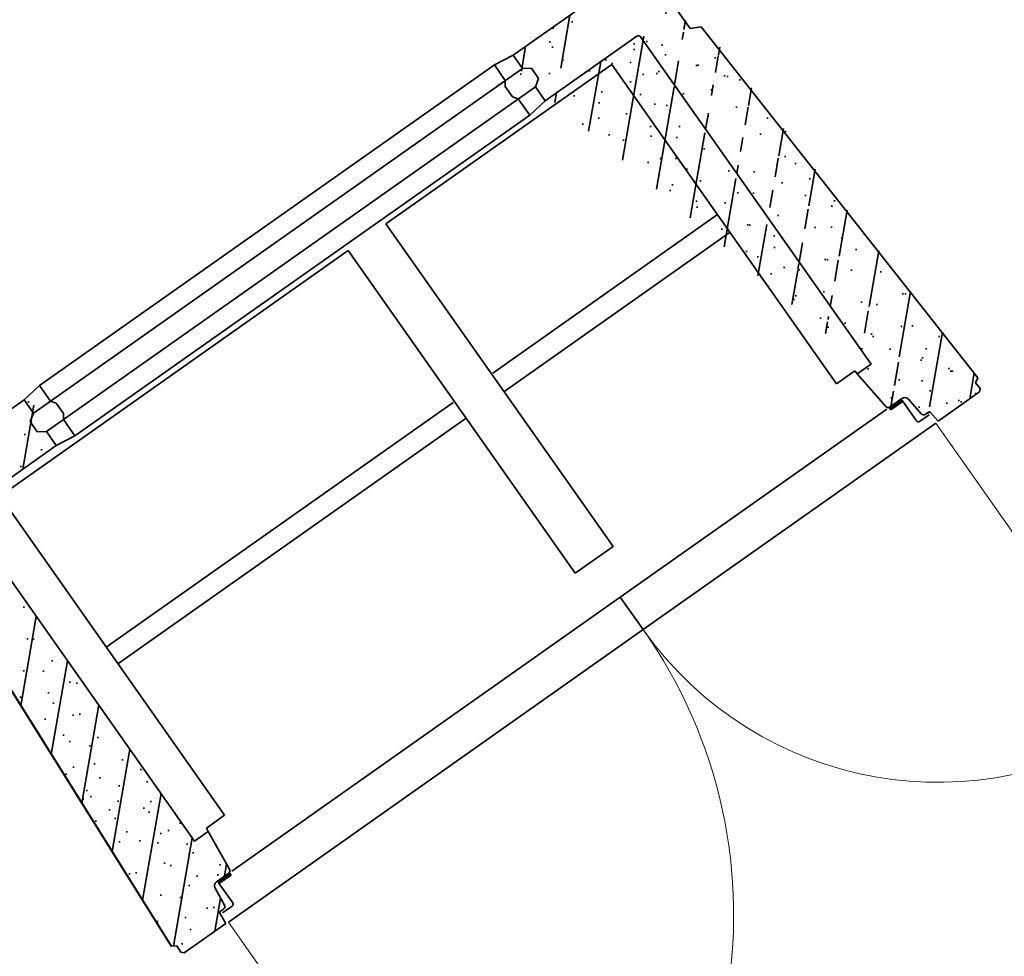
# Model space of a CAD drawing. Header units: metres. Extents: x 150385 to 171486, y 478588 to 485023.
# Tile 137 of 256: x 151121.44 to 151123.41, y 483966.02 to 483967.9. Entities that reach past the tile are written whole.
import ezdxf

# ---------------------------------------------------------------- set-up
doc = ezdxf.new("R2010")
doc.units = ezdxf.units.M
doc.linetypes.add('VH-GELEIDEBAND', pattern=[6, 2, -2, 0, -2])
doc.layers.add('N-OI-KL-ET_TRAFO-S', color=1, linetype='Continuous', lineweight=35, true_color=0xff0000)
doc.layers.add('N-WE-VH-KANTOPSLUITING_ACHTERKANTBAND-G', color=7, linetype='Continuous', lineweight=5)
doc.layers.add('N-WE-VH-KANTOPSLUITING_GELEIDEBAND-ANTRACIET_40_120X250-G', color=7, linetype='VH-GELEIDEBAND', lineweight=35)

# ---------------------------------------------------------------- blocks, each defined once
blk = doc.blocks.new('Trafohuisje 20H')
at = {"true_color": 0x636466}
h = blk.add_hatch(dxfattribs=at)
h.set_pattern_fill('PREFB', color=251, scale=0.004, style=0)
h.set_pattern_definition([(45, (12.86181048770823, 3.228714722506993), (-0.05430580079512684, 0.05430580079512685), []), (17.00000000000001, (12.86181048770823, 3.228714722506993), (0.02062996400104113, 0.06386208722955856), [0, -0.06528, -0.03696, 0, -0.05376]), (47.99999999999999, (12.86181048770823, 3.228714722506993), (-0.01473246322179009, 0.06493746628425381), [0, -0.0646399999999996, 0, -0.0659199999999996, 0, -0.0531199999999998]), (71, (12.86181048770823, 3.228714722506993), (-0.03832926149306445, 0.05381045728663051), [0, -0.0639999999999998, 0, -0.3839999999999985, -0.05263999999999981])])
edge = h.paths.add_edge_path()
edge.add_spline(control_points=[(-0.8304422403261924, -0.3458808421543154), (-0.8304422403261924, -0.3456193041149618), (-0.8304010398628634, -0.3450953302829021), (-0.8302171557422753, -0.3443294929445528), (-0.8299157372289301, -0.3436017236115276), (-0.8295042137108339, -0.3429301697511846), (-0.8289927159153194, -0.3423312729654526), (-0.8283938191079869, -0.3418197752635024), (-0.8277222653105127, -0.3414082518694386), (-0.8269944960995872, -0.3411068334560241), (-0.8262286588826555, -0.3409229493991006), (-0.8257046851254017, -0.3408817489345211), (-0.825443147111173, -0.3408817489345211)], knot_values=[0, 0, 0, 0, 0.784614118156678, 1.569134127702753, 2.353574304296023, 3.137956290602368, 3.922307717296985, 4.706659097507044, 5.491040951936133, 6.275480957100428, 7.060000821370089, 7.84461486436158, 7.84461486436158, 7.84461486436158, 7.84461486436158], degree=3, periodic=0)
edge.add_line((-0.825443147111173, -0.3408817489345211), (-0.5903946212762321, -0.3408817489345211))
edge.add_line((-0.5903946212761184, -0.3408817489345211), (-0.5903946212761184, -0.3064693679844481))
edge.add_line((-0.5903946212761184, -0.3064693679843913), (-0.605540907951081, -0.2964693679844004))
edge.add_line((-0.6055409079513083, -0.2964693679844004), (-0.6055409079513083, -0.2714693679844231))
edge.add_line((-0.6055409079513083, -0.2714693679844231), (-0.5903946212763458, -0.2614693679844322))
edge.add_line((-0.5903946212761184, -0.2614693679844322), (-0.5903946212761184, -0.2289769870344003))
edge.add_line((-0.5903946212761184, -0.2289769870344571), (-0.8283717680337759, -0.2289769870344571))
edge.add_spline(control_points=[(-0.825443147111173, -0.2289769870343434), (-0.8257046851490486, -0.2289769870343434), (-0.8262286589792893, -0.2289357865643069), (-0.8269944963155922, -0.2287519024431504), (-0.8277222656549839, -0.228450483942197), (-0.8283938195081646, -0.2280389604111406), (-0.8289927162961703, -0.2275274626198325), (-0.8295042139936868, -0.2269285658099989), (-0.8299157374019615, -0.2262570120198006), (-0.8302171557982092, -0.2255292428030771), (-0.8304010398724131, -0.2247634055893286), (-0.8304422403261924, -0.2242394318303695), (-0.8304422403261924, -0.2239778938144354)], knot_values=[0, 0, 0, 0, 0.7846141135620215, 1.569134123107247, 2.353574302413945, 3.13795628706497, 3.92230771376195, 4.706659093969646, 5.491040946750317, 6.275480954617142, 7.0600008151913, 7.844614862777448, 7.844614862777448, 7.844614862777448, 7.844614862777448], degree=3, periodic=0)
edge.add_line((-0.8304422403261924, -0.2239778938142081), (-0.8304422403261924, -0.04999897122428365))
edge.add_line((-0.8304422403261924, -0.04999897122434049), (-0.8974302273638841, -0.04177388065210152))
edge.add_line((-0.8974302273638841, -0.04177388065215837), (-0.895501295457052, -0.111022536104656))
edge.add_line((-0.895501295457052, -0.1110225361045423), (-0.9321120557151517, -0.1155177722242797))
edge.add_line((-0.9321120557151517, -0.1155177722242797), (-0.9315551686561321, -0.1355100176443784))
edge.add_line((-0.9315551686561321, -0.1355100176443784), (-0.9452576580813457, -0.1371924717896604))
edge.add_line((-0.9452576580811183, -0.1371924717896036), (-0.9412801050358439, -0.2799866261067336))
edge.add_line((-0.9412801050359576, -0.2799866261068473), (-0.921394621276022, -0.2899293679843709))
edge.add_line((-0.921394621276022, -0.2899293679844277), (-0.921394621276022, -0.3899293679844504))
edge.add_line((-0.921394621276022, -0.3899293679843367), (-0.9414239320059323, -0.3999440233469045))
edge.add_line((-0.941423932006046, -0.3999440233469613), (-0.9897910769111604, -1.294736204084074))
edge.add_line((-0.9897910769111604, -1.294736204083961), (-0.9803281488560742, -1.300199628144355))
edge.add_line((-0.9803281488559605, -1.300199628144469), (-0.9811389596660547, -1.315199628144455))
edge.add_line((-0.9811389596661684, -1.315199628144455), (-0.9764092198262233, -1.319929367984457))
edge.add_line((-0.9764092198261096, -1.3199293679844), (-0.8744801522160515, -1.3199293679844))
edge.add_line((-0.8744801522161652, -1.3199293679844), (-0.8718840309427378, -1.29392936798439))
edge.add_line((-0.8718840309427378, -1.293929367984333), (-0.861168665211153, -1.293929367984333))
edge.add_arc((-0.8611686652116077, -1.287929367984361), 0.005999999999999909, 270.0000000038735, 354.2978698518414)
edge.add_line((-0.855198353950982, -1.288525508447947), (-0.8513451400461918, -1.249935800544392))
edge.add_arc((-0.8413946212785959, -1.25092936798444), 0.009999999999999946, 89.99999999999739, 174.2978698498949, ccw=False)
edge.add_line((-0.8413946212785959, -1.240929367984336), (-0.8113946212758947, -1.240929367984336))
edge.add_arc((-0.8113946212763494, -1.234929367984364), 0.005999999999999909, 270.0000000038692, 354.2978698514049)
edge.add_line((-0.805424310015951, -1.235525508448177), (-0.7967823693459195, -1.148976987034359))
edge.add_line((-0.7967823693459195, -1.148976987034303), (-0.8304422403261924, -1.148976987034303))
edge.add_line((-0.8304422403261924, -1.148976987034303), (-0.8304422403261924, -0.3429522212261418))
h = blk.add_hatch(dxfattribs=at)
h.set_pattern_fill('PREFB', color=251, scale=0.004, style=0)
h.set_pattern_definition([(45, (12.54181048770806, 3.228714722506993), (-0.05430580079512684, 0.05430580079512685), []), (17.00000000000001, (12.54181048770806, 3.228714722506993), (0.02062996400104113, 0.06386208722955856), [0, -0.06528, -0.03696, 0, -0.05376]), (47.99999999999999, (12.54181048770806, 3.228714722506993), (-0.01473246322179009, 0.06493746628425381), [0, -0.06463999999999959, 0, -0.06591999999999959, 0, -0.05311999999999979]), (71, (12.54181048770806, 3.228714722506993), (-0.03832926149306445, 0.05381045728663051), [0, -0.0639999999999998, 0, -0.3839999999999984, -0.05263999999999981])])
edge = h.paths.add_edge_path(flags=16)
edge.add_spline(control_points=[(0.8246539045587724, -0.2289769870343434), (0.8249154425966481, -0.2289769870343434), (0.8254394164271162, -0.2289357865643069), (0.8262052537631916, -0.2287519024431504), (0.8269330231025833, -0.228450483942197), (0.8276045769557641, -0.2280389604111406), (0.8282034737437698, -0.2275274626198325), (0.8287149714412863, -0.2269285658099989), (0.8291264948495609, -0.2262570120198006), (0.8294279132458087, -0.2255292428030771), (0.8296117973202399, -0.2247634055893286), (0.8296529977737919, -0.2242394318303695), (0.8296529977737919, -0.2239778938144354)], knot_values=[0, 0, 0, 0, 0.7846141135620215, 1.569134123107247, 2.353574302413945, 3.13795628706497, 3.92230771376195, 4.706659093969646, 5.491040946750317, 6.275480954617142, 7.0600008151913, 7.844614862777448, 7.844614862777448, 7.844614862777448, 7.844614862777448], degree=3, periodic=0)
edge.add_spline(control_points=[(0.8296529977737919, -0.2239778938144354), (0.8296529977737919, -0.2242394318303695), (0.8296117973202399, -0.2247634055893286), (0.8294279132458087, -0.2255292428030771), (0.8291264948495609, -0.2262570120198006), (0.8287149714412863, -0.2269285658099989), (0.8282034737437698, -0.2275274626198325), (0.8276045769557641, -0.2280389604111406), (0.8269330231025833, -0.228450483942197), (0.8262052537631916, -0.2287519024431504), (0.8254394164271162, -0.2289357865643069), (0.8249154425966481, -0.2289769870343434), (0.8246539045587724, -0.2289769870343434)], knot_values=[0, 0, 0, 0, 0.7846140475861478, 1.569133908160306, 2.353573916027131, 3.137955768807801, 3.922307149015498, 4.706658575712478, 5.491040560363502, 6.275480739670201, 7.060000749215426, 7.844614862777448, 7.844614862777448, 7.844614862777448, 7.844614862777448], degree=3, periodic=0)
edge = h.paths.add_edge_path(flags=16)
edge.add_spline(control_points=[(0.8246539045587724, -0.3408817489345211), (0.8249154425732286, -0.3408817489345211), (0.8254394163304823, -0.3409229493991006), (0.826205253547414, -0.3411068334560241), (0.8269330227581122, -0.3414082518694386), (0.8276045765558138, -0.3418197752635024), (0.8282034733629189, -0.3423312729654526), (0.8287149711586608, -0.3429301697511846), (0.8291264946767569, -0.3436017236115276), (0.8294279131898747, -0.3443294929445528), (0.8296117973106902, -0.3450953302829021), (0.8296529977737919, -0.3456193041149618), (0.8296529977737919, -0.3458808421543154)], knot_values=[0, 0, 0, 0, 0.7846140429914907, 1.569133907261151, 2.353573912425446, 3.137955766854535, 3.922307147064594, 4.706658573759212, 5.491040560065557, 6.275480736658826, 7.060000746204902, 7.84461486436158, 7.84461486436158, 7.84461486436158, 7.84461486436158], degree=3, periodic=0)
edge.add_spline(control_points=[(0.8296529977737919, -0.3458808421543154), (0.8296529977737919, -0.3456193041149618), (0.8296117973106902, -0.3450953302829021), (0.8294279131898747, -0.3443294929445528), (0.8291264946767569, -0.3436017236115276), (0.8287149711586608, -0.3429301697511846), (0.8282034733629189, -0.3423312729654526), (0.8276045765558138, -0.3418197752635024), (0.8269330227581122, -0.3414082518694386), (0.826205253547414, -0.3411068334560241), (0.8254394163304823, -0.3409229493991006), (0.8249154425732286, -0.3408817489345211), (0.8246539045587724, -0.3408817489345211)], knot_values=[0, 0, 0, 0, 0.784614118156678, 1.569134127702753, 2.353574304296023, 3.137956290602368, 3.922307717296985, 4.706659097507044, 5.491040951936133, 6.275480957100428, 7.060000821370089, 7.84461486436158, 7.84461486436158, 7.84461486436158, 7.84461486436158], degree=3, periodic=0)
edge = h.paths.add_edge_path()
edge.add_line((0.8296529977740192, -0.04999897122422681), (0.896640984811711, -0.04177388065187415))
edge.add_line((0.8947120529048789, -0.1110225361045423), (0.896640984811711, -0.04177388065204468))
edge.add_line((0.795993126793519, -1.148976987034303), (0.7952228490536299, -1.141262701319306))
edge.add_line((0.9307659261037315, -0.1355100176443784), (0.9447235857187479, -0.137223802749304))
edge.add_line((0.8947120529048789, -0.1110225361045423), (0.9313228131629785, -0.1155177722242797))
edge.add_line((0.9206053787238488, -0.3899293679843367), (0.9206053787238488, -0.289929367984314))
edge.add_line((0.9407505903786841, -0.2798567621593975), (0.9206053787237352, -0.2899293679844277))
edge.add_line((0.9408981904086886, -0.4000757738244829), (0.9206053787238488, -0.3899293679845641))
edge.add_spline(control_points=[(0.8296529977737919, -0.3458808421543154), (0.8296529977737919, -0.3456193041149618), (0.8296117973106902, -0.3450953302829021), (0.8294279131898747, -0.3443294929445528), (0.8291264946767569, -0.3436017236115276), (0.8287149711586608, -0.3429301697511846), (0.8282034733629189, -0.3423312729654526), (0.8276045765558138, -0.3418197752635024), (0.8269330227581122, -0.3414082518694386), (0.826205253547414, -0.3411068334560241), (0.8254394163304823, -0.3409229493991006), (0.8249154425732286, -0.3408817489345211), (0.8246539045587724, -0.3408817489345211)], knot_values=[0, 0, 0, 0, 0.784614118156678, 1.569134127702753, 2.353574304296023, 3.137956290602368, 3.922307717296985, 4.706659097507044, 5.491040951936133, 6.275480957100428, 7.060000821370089, 7.84461486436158, 7.84461486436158, 7.84461486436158, 7.84461486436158], degree=3, periodic=0)
edge.add_spline(control_points=[(0.8246539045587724, -0.2289769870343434), (0.8249154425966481, -0.2289769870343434), (0.8254394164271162, -0.2289357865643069), (0.8262052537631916, -0.2287519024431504), (0.8269330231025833, -0.228450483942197), (0.8276045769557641, -0.2280389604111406), (0.8282034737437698, -0.2275274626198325), (0.8287149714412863, -0.2269285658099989), (0.8291264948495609, -0.2262570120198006), (0.8294279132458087, -0.2255292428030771), (0.8296117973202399, -0.2247634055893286), (0.8296529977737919, -0.2242394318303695), (0.8296529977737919, -0.2239778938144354)], knot_values=[0, 0, 0, 0, 0.7846141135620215, 1.569134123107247, 2.353574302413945, 3.13795628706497, 3.92230771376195, 4.706659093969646, 5.491040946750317, 6.275480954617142, 7.0600008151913, 7.844614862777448, 7.844614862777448, 7.844614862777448, 7.844614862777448], degree=3, periodic=0)
edge.add_line((0.9404908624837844, -0.2799866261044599), (0.9444684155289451, -0.1371924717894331))
edge.add_line((0.8406053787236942, -1.240929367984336), (0.8106053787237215, -1.240929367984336))
edge.add_line((0.8296529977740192, -1.148976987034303), (0.7959931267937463, -1.148976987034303))
edge.add_line((0.8046350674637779, -1.235525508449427), (0.795993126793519, -1.148976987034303))
edge.add_arc((0.8106053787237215, -1.234929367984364), 0.006, 185.7021301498, 270)
edge.add_line((0.8296529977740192, -0.3458808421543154), (0.8296529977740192, -1.148976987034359))
edge.add_line((0.9307659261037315, -0.1355100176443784), (0.9313228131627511, -0.1155177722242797))
edge.add_line((0.9892504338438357, -1.294592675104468), (0.9795389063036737, -1.300199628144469))
edge.add_line((0.9803497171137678, -1.315199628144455), (0.9756199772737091, -1.319929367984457))
edge.add_line((0.9803497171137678, -1.315199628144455), (0.9795389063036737, -1.300199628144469))
edge.add_line((0.9756199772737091, -1.3199293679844), (0.8736909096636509, -1.3199293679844))
edge.add_line((0.9408976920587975, -0.4000670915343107), (0.9892508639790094, -1.294600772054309))
edge.add_line((0.9406346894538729, -0.3999440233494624), (0.9890018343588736, -1.294736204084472))
edge.add_line((0.8666053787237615, -1.298929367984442), (0.8431053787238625, -1.298929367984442))
edge.add_line((0.8683794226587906, -1.293929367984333), (0.8603794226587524, -1.293929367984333))
edge.add_line((0.8386053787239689, -1.294429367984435), (0.8386053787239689, -1.245429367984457))
edge.add_line((0.8371053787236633, -1.243929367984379), (0.8371053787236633, -1.246929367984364))
edge.add_line((0.8736909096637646, -1.3199293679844), (0.8713645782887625, -1.296631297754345))
edge.add_line((0.8544091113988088, -1.288525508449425), (0.8505558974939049, -1.249935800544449))
edge.add_arc((0.8431053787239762, -1.294429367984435), 0.004500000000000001, 180, 270)
edge.add_arc((0.8371053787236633, -1.245429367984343), 0.0015, 7.016477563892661e-15, 90)
edge.add_arc((0.8683794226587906, -1.296929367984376), 0.003, 5.702130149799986, 90)
edge.add_arc((0.8603794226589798, -1.287929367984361), 0.006, 185.7021301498, 270)
edge.add_arc((0.8406053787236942, -1.25092936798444), 0.01, 5.702130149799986, 90)
edge.add_line((0.8296529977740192, -0.04999897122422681), (0.8296529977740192, -0.2239778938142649))
edge.add_line((0.5896053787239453, -0.3408817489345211), (0.8246539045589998, -0.3408817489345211))
edge.add_line((0.8246539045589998, -0.2289769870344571), (0.5896053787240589, -0.2289769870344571))
edge.add_line((0.6047516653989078, -0.2964693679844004), (0.6047516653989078, -0.2714693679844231))
edge.add_line((0.5896053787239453, -0.2289769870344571), (0.5896053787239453, -0.2614693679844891))
edge.add_line((0.5896053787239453, -0.3064693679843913), (0.5896053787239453, -0.3408817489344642))
edge.add_line((0.5896053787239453, -0.3064693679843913), (0.6047516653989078, -0.2964693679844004))
edge.add_line((0.6047516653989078, -0.2714693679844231), (0.5896053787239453, -0.2614693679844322))
at = {"color": 251, "true_color": 0x636466}
for p, q in [((-0.825443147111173, -0.2289769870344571), (-0.6003946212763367, -0.2289769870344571)), ((-0.558394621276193, -0.2232627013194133), (-0.6003946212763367, -0.2289769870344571)), ((-0.6003946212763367, -0.2289769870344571), (-0.6003946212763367, -0.2614693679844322)), ((-0.558394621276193, -0.2232627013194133), (0.5576053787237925, -0.2232627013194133)), ((-0.558394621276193, -0.2614693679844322), (-0.558394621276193, -0.2232627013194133)), ((0.5576053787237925, -0.2232627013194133), (0.5996053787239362, -0.2289769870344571)), ((0.5576053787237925, -0.2614693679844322), (0.5576053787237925, -0.2232627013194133)), ((0.8246539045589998, -0.2289769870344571), (0.5996053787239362, -0.2289769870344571)), ((0.5996053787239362, -0.2289769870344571), (0.5996053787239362, -0.2614693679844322)), ((-0.6155409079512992, -0.2714693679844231), (-0.6003946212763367, -0.2614693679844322)), ((-0.6155409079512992, -0.2964693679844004), (-0.6155409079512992, -0.2714693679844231)), ((-0.6003946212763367, -0.2614693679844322), (0.5996053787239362, -0.2614693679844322)), ((-0.5513946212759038, -0.2711883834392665), (-0.558394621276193, -0.2614693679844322)), ((-0.5513946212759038, -0.2967503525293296), (-0.5513946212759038, -0.2711883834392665)), ((0.5506053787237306, -0.2711883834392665), (0.5576053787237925, -0.2614693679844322)), ((0.5506053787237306, -0.2967503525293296), (0.5506053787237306, -0.2711883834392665)), ((0.6147516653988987, -0.2714693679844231), (0.5996053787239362, -0.2614693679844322)), ((0.6147516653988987, -0.2964693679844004), (0.6147516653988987, -0.2714693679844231)), ((0.9206053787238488, -0.3899293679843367), (0.9206053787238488, -0.2899293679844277)), ((-0.6003946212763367, -0.3064693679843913), (-0.6155409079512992, -0.2964693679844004)), ((-0.6003946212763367, -0.3064693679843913), (0.5996053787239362, -0.3064693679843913)), ((-0.6003946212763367, -0.3064693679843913), (-0.6003946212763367, -0.3408817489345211)), ((-0.5513946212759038, -0.2967503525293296), (-0.558394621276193, -0.3064693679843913)), ((-0.558394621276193, -0.3465960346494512), (-0.558394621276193, -0.3064693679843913)), ((0.5506053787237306, -0.2967503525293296), (0.5576053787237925, -0.3064693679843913)), ((0.5576053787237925, -0.3465960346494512), (0.5576053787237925, -0.3064693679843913)), ((0.5996053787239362, -0.3064693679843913), (0.6147516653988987, -0.2964693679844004)), ((0.5996053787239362, -0.3064693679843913), (0.5996053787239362, -0.3408817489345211)), ((-0.8304422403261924, -0.3458808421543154), (-0.8304422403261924, -1.148976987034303)), ((-0.6003946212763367, -0.3408817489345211), (-0.825443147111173, -0.3408817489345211)), ((-0.558394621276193, -0.3465960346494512), (-0.6003946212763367, -0.3408817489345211)), ((0.5576053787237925, -0.3465960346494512), (-0.558394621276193, -0.3465960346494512)), ((0.5576053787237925, -0.3465960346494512), (0.5996053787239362, -0.3408817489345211)), ((0.5996053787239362, -0.3408817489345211), (0.8246539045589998, -0.3408817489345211)), ((0.8296529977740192, -0.3458808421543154), (0.8296529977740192, -1.148976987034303)), ((-0.7513946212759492, -0.3585960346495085), (-0.7513946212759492, -1.141262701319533)), ((0.1032738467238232, -0.3585960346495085), (-0.7513946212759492, -0.3585960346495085)), ((0.1032738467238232, -0.3585960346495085), (0.1032738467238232, -1.149929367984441)), ((0.7509387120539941, -0.3585960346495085), (0.1959417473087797, -0.3585960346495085)), ((0.1959417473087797, -0.3585960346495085), (0.1959417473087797, -1.149929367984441)), ((0.7506053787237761, -0.3585960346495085), (0.7506053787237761, -1.141262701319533)), ((0.9408981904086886, -0.4000757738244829), (0.9206053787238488, -0.3899293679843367)), ((-0.9416869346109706, -0.4000670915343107), (-0.9900401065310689, -1.294600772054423)), ((-0.9414239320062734, -0.3999440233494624), (-0.9897910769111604, -1.294736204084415)), ((0.9406346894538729, -0.3999440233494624), (0.9890018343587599, -1.294736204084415)), ((0.9408976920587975, -0.4000670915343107), (0.9892508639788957, -1.294600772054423)), ((-0.7513946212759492, -0.729347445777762), (0.100272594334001, -0.729347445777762)), ((0.198942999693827, -0.7265444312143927), (0.7509387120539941, -0.7265444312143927)), ((-0.7513946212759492, -0.7699293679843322), (0.1032738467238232, -0.7699293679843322)), ((0.1959417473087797, -0.7699293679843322), (0.7509387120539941, -0.7699293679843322)), ((-0.7967823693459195, -1.148976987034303), (-0.7960120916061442, -1.141262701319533)), ((-0.7513946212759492, -1.141262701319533), (-0.7960120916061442, -1.141262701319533)), ((0.7506053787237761, -1.141262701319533), (0.7952228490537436, -1.141262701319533)), ((0.795993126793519, -1.148976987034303), (0.7952228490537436, -1.141262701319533)), ((-0.8304422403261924, -1.148976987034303), (-0.7967823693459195, -1.148976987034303)), ((-0.8054243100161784, -1.235525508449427), (-0.7967823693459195, -1.148976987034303)), ((0.1959417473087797, -1.149929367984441), (0.1032738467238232, -1.149929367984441)), ((0.8046350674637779, -1.235525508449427), (0.795993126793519, -1.148976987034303)), ((0.8296529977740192, -1.148976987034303), (0.795993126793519, -1.148976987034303)), ((-0.8413946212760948, -1.240929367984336), (-0.811394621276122, -1.240929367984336)), ((-0.8378946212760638, -1.243929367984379), (-0.8378946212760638, -1.246929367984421)), ((-0.8378946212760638, -1.243929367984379), (-0.8098946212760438, -1.243929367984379)), ((-0.8098946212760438, -1.240725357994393), (-0.8098946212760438, -1.246929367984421)), ((0.1496053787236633, -1.24092936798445), (-0.8041083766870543, -1.24092936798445)), ((0.1496053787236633, -1.24092936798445), (0.8033191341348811, -1.24092936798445)), ((0.1496053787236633, -1.24092936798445), (0.1496053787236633, -1.320779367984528)), ((0.8091053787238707, -1.240725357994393), (0.8091053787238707, -1.246929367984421)), ((0.8371053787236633, -1.243929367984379), (0.8091053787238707, -1.243929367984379)), ((0.8406053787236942, -1.240929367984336), (0.8106053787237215, -1.240929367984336)), ((0.8371053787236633, -1.243929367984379), (0.8371053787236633, -1.246929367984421)), ((-0.8551983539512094, -1.288525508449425), (-0.8513451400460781, -1.249935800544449)), ((-0.8393946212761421, -1.294429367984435), (-0.8393946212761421, -1.245429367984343)), ((-0.8378946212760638, -1.246929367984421), (-0.8098946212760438, -1.246929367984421)), ((0.8371053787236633, -1.246929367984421), (0.8091053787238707, -1.246929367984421)), ((0.8386053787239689, -1.294429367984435), (0.8386053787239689, -1.245429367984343)), ((0.8544091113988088, -1.288525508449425), (0.8505558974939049, -1.249935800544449)), ((-0.9900396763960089, -1.294592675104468), (-0.9803281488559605, -1.300199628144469)), ((-0.9811389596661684, -1.315199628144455), (-0.9803281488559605, -1.300199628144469)), ((-0.8744801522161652, -1.3199293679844), (-0.8721538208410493, -1.296631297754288)), ((-0.8691686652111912, -1.293929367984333), (-0.861168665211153, -1.293929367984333)), ((-0.8673946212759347, -1.298929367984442), (-0.8438946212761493, -1.298929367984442)), ((0.8666053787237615, -1.298929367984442), (0.8431053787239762, -1.298929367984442)), ((0.8683794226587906, -1.293929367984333), (0.8603794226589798, -1.293929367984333)), ((0.8736909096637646, -1.3199293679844), (0.8713645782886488, -1.296631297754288)), ((0.9892504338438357, -1.294592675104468), (0.9795389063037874, -1.300199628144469)), ((0.9803497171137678, -1.315199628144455), (0.9795389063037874, -1.300199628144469)), ((-0.9811389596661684, -1.315199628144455), (-0.9764092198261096, -1.3199293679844)), ((-0.9764092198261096, -1.3199293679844), (-0.8744801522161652, -1.3199293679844)), ((0.1496053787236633, -1.320779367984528), (-0.8683335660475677, -1.320779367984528)), ((0.1496053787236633, -1.320779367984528), (0.8675443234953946, -1.320779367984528)), ((0.9756199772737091, -1.3199293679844), (0.8736909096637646, -1.3199293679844)), ((0.9803497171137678, -1.315199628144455), (0.9756199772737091, -1.3199293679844))]:
    blk.add_line(p, q, dxfattribs=at)
at = {"color": 251, "lineweight": 18, "true_color": 0x636466}
for p, q in [((-0.8683335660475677, -1.320779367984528), (-0.8683335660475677, -2.313978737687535)), ((0.8675443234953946, -1.320779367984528), (0.8675443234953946, -2.043989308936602))]:
    blk.add_line(p, q, dxfattribs=at)
at = {"color": 251, "true_color": 0x636466}
for centre, radius, start, end in [((-0.8413946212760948, -1.25092936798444), 0.01, 90, 174.2978698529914), ((-0.8378946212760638, -1.245429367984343), 0.0015, 90, 180), ((-0.811394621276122, -1.234929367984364), 0.006, 270, 354.2978698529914), ((0.8106053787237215, -1.234929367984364), 0.006, 185.7021301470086, 270), ((0.8371053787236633, -1.245429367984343), 0.0015, 0, 90), ((0.8406053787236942, -1.25092936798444), 0.01, 5.702130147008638, 90), ((-0.8691686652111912, -1.296929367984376), 0.003, 90, 174.2978698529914), ((-0.861168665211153, -1.287929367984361), 0.006, 270, 354.2978698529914), ((-0.8438946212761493, -1.294429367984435), 0.004500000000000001, 270, 0), ((0.8431053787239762, -1.294429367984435), 0.004500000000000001, 180, 270), ((0.8603794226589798, -1.287929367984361), 0.006, 185.7021301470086, 270), ((0.8683794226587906, -1.296929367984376), 0.003, 5.702130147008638, 90)]:
    blk.add_arc(centre, radius, start, end, dxfattribs=at)
at = {"color": 251, "lineweight": 18, "true_color": 0x636466}
for centre, radius, start, end in [((-0.8438946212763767, -1.320779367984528), 0.9935000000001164, 268.590448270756, 0), ((0.8736909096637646, -1.3199293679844), 0.7240860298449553, 180.0672591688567, 269.5136245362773)]:
    blk.add_arc(centre, radius, start, end, dxfattribs=at)
at = {"color": 251, "true_color": 0x636466, "start_tangent": (0, 1), "end_tangent": (-1, 0)}
blk.add_spline([(0.8296529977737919, -0.3458808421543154), (0.8295914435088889, -0.345098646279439), (0.8294083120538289, -0.344335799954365), (0.829108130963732, -0.343611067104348), (0.8286983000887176, -0.342942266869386), (0.8281889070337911, -0.3423458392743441), (0.827592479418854, -0.3418364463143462), (0.826923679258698, -0.3414266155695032), (0.8261989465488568, -0.3411264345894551), (0.8254361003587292, -0.3409433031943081), (0.8246539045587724, -0.3408817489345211)], degree=3, dxfattribs=at)

msp = doc.modelspace()

# ---------------------------------------------------------------- linework, layer by layer
at = {"layer": 'N-WE-VH-KANTOPSLUITING_ACHTERKANTBAND-G', "color": 7, "lineweight": 5, "flags": 128}
msp.add_lwpolyline([(151111.0404431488, 483987.9614008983), (151111.6441349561, 483987.1047421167, -0.4142135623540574), (151111.5282724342, 483986.4358804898), (151107.9321243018, 483983.9016566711), (151118.496710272, 483968.9101546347), (151122.1751032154, 483971.5023402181, -0.4142135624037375), (151122.7046187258, 483971.4106160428), (151123.921738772, 483969.683484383, -0.3777837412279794), (151123.0794140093, 483961.9535238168, 0.3678439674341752), (151121.1055697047, 483946.3703530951), (151137.4917703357, 483921.3034091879), (151154.3767221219, 483899.0199946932, 0.4041278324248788)], format="xyb", dxfattribs=at)
at = {"layer": 'N-WE-VH-KANTOPSLUITING_GELEIDEBAND-ANTRACIET_40_120X250-G', "color": 7, "lineweight": 5, "ltscale": 2}
msp.add_lwpolyline([(151111.1373691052, 483988.0321494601), (151111.1373827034, 483988.0321590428), (151111.7422254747, 483987.1738670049, -0.4142135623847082), (151111.5973973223, 483986.3377899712), (151108.0993397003, 483983.8726910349), (151118.5256758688, 483969.0773701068), (151122.1059782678, 483971.6004306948, -0.4142135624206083), (151122.8027092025, 483971.4797409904), (151124.0198292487, 483969.7526093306, -0.3777837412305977), (151123.1603141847, 483961.8648944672, 0.3678439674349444), (151121.206012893, 483946.4360125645), (151137.5899321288, 483921.3725586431), (151154.472365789, 483899.0924673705, 0.4041278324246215)], format="xyb", dxfattribs=at)

# ---------------------------------------------------------------- block references
at = {"layer": 'N-OI-KL-ET_TRAFO-S', "color": 7, "lineweight": 5, "rotation": 35.17258283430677}
msp.add_blockref('Trafohuisje 20H', (151121.8033988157, 483967.6724733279), dxfattribs=at)

doc.saveas('drawing.dxf')
